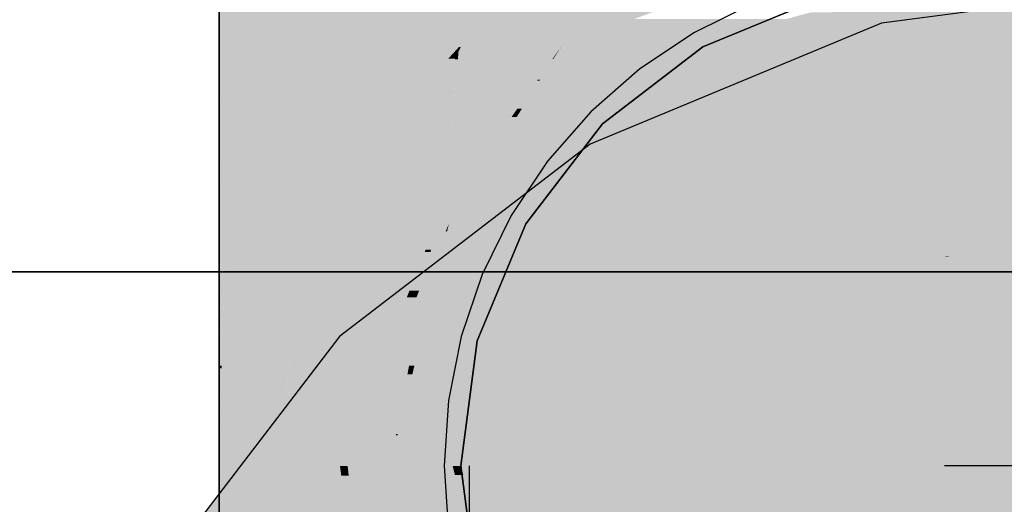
# Model space of a CAD drawing. Extents: x -297 to 573, y -46 to 548.
# Tile 21 of 256: x -28.644 to -27.463, y 232.648 to 233.229. Entities that reach past the tile are written whole.
import ezdxf

# ---------------------------------------------------------------- set-up
doc = ezdxf.new("R2010")
doc.units = 0
doc.layers.get('0').update_dxf_attribs({"lineweight": 35})
doc.layers.add('0-Shading', color=7, linetype='Continuous', lineweight=35)
doc.layers.add('A_Wandschlitz', color=1, linetype='Continuous', lineweight=35, true_color=0xff0000)
doc.layers.add('H_Ruecklauf_EG', color=5, linetype='Continuous', lineweight=25, true_color=0x0000ff)

# ---------------------------------------------------------------- blocks, each defined once
blk = doc.blocks.new('Shading-A07ALD3F1N', base_point=(92.9853, 118.4704))
at = {"layer": '0-Shading', "color": 174, "true_color": 0x0000a0}
for points in [[(-28.4051, 233.1965), (-28.1822, 233.2742), (-28.4051, 233.2742)], [(-28.4051, 233.1965), (-28.255, 233.1965), (-28.186, 233.2729)], [(-28.255, 233.1965), (-28.186, 233.2729), (-28.1813, 233.2729)], [(-27.2352, 233.2248), (-27.6105, 233.2248), (-27.2352, 233.2742)], [(-27.5904, 233.1498), (-27.7917, 233.1498), (-27.6105, 233.2248)], [(-27.6029, 233.1965), (-27.2352, 233.2248), (-27.6105, 233.2248)], [(-27.2352, 233.1965), (-27.6029, 233.1965), (-27.2352, 233.2248)], [(-27.5904, 233.1498), (-27.2352, 233.1965), (-27.6029, 233.1965)], [(-27.7589, 233.08), (-27.9602, 233.08), (-27.5904, 233.1498)], [(-27.9602, 233.08), (-27.5904, 233.1498), (-27.7917, 233.1498)], [(-27.9213, 233.0127), (-28.0479, 233.0127), (-27.9602, 233.08)], [(-27.9213, 233.0127), (-27.7589, 233.08), (-27.9602, 233.08)], [(-28.1339, 232.8495), (-28.2605, 232.8495), (-27.9213, 233.0127)], [(-28.2605, 232.8495), (-27.9213, 233.0127), (-28.0479, 233.0127)], [(-28.2056, 232.7946), (-28.3027, 232.7946), (-28.2605, 232.8495)], [(-28.2056, 232.7946), (-28.1339, 232.8495), (-28.2605, 232.8495)], [(-28.3938, 232.5492), (-28.4909, 232.5492), (-28.2056, 232.7946)], [(-28.4909, 232.5492), (-28.2056, 232.7946), (-28.3027, 232.7946)]]:
    blk.add_solid(points, dxfattribs=at)
at = {"layer": '0-Shading', "color": 174, "true_color": 0x00009e}
for points in [[(-28.255, 233.1965), (-28.1173, 233.1965), (-28.1813, 233.2729)], [(-28.1173, 233.1965), (-28.1789, 233.2729), (-28.1813, 233.2729)], [(-28.1173, 233.1965), (-28.1151, 233.1965), (-28.18, 233.2742)], [(-28.1151, 233.1965), (-28.18, 233.2742), (-27.9701, 233.2742)]]:
    blk.add_solid(points, dxfattribs=at)
at = {"layer": '0-Shading', "color": 174, "true_color": 0x000099}
for points in [[(-28.1151, 233.1965), (-27.8698, 233.2742), (-27.9701, 233.2742)], [(-27.4854, 233.1965), (-27.1405, 233.2742), (-27.2803, 233.2742)], [(-28.1151, 233.1965), (-27.995, 233.1965), (-27.9378, 233.2527)], [(-27.995, 233.1965), (-27.9378, 233.2527), (-27.8468, 233.2527)], [(-27.4854, 233.1965), (-27.2451, 233.1965), (-27.1952, 233.2619)]]:
    blk.add_solid(points, dxfattribs=at)
at = {"layer": '0-Shading', "color": 176, "true_color": 0x000083}
for points in [[(-27.8251, 233.1965), (-27.7856, 233.1965), (-27.5351, 233.2742)], [(-27.7856, 233.1965), (-27.5351, 233.2742), (-27.5055, 233.2742)], [(-27.7403, 233.2255), (-27.6713, 233.2377), (-27.6963, 233.2377)], [(-27.7403, 233.2255), (-27.7169, 233.2255), (-27.6713, 233.2377)], [(-27.8449, 233.1965), (-27.8251, 233.1965), (-27.7403, 233.2255)], [(-27.8251, 233.1965), (-27.7403, 233.2255), (-27.7169, 233.2255)]]:
    blk.add_solid(points, dxfattribs=at)
at = {"layer": '0-Shading', "color": 174, "true_color": 0x00008c}
for points in [[(-27.7856, 233.1965), (-27.6697, 233.1965), (-27.5055, 233.2742)], [(-27.6697, 233.1965), (-27.5055, 233.2742), (-27.4186, 233.2742)], [(-27.8091, 233.2255), (-27.7403, 233.2255), (-27.7953, 233.2298)], [(-27.7403, 233.2255), (-27.725, 233.2298), (-27.7953, 233.2298)], [(-27.9028, 233.1965), (-27.8449, 233.1965), (-27.8091, 233.2255)], [(-27.8449, 233.1965), (-27.8091, 233.2255), (-27.7403, 233.2255)]]:
    blk.add_solid(points, dxfattribs=at)
at = {"layer": '0-Shading', "color": 174, "true_color": 0x000093}
for points in [[(-27.6697, 233.1965), (-27.4854, 233.1965), (-27.4186, 233.2742)], [(-27.4854, 233.1965), (-27.4186, 233.2742), (-27.2803, 233.2742)], [(-27.995, 233.1965), (-27.9028, 233.1965), (-27.9072, 233.2298)], [(-27.9028, 233.1965), (-27.9072, 233.2298), (-27.7953, 233.2298)]]:
    blk.add_solid(points, dxfattribs=at)
at = {"layer": '0-Shading', "color": 172, "true_color": 0x0000d9}
for points in [[(-28.3976, 232.9842), (-28.31, 232.9842), (-28.4051, 233.1965)], [(-28.31, 232.9842), (-28.4051, 233.1965), (-28.255, 233.1965)], [(-28.3995, 233.0374), (-28.4051, 233.0374), (-28.4051, 233.1965)], [(-27.2352, 233.1498), (-27.5904, 233.1498), (-27.2352, 233.1965)], [(-27.5536, 233.0127), (-27.9213, 233.0127), (-27.5904, 233.1498)], [(-27.546, 232.9842), (-27.2352, 233.1498), (-27.5904, 233.1498)], [(-27.2352, 232.9842), (-27.546, 232.9842), (-27.2352, 233.1498)], [(-28.3976, 232.9842), (-28.3995, 233.0374), (-28.4051, 233.0374)], [(-28.4051, 232.9842), (-28.3976, 232.9842), (-28.4051, 233.0374)], [(-27.8152, 232.8288), (-28.1609, 232.8288), (-27.9213, 233.0127)], [(-27.8821, 232.9447), (-27.5536, 233.0127), (-27.9213, 233.0127)], [(-27.5354, 232.9447), (-27.8821, 232.9447), (-27.5536, 233.0127)], [(-27.5354, 232.9447), (-27.2352, 232.9842), (-27.546, 232.9842)], [(-27.8152, 232.8288), (-27.5354, 232.9447), (-27.8821, 232.9447)], [(-27.8598, 232.7946), (-28.2056, 232.7946), (-27.8152, 232.8288)], [(-28.2056, 232.7946), (-27.8152, 232.8288), (-28.1609, 232.8288)], [(-28.0554, 232.6445), (-28.3207, 232.6445), (-28.2056, 232.7946)], [(-28.0554, 232.6445), (-27.8598, 232.7946), (-28.2056, 232.7946)]]:
    blk.add_solid(points, dxfattribs=at)
at = {"layer": '0-Shading', "color": 172, "true_color": 0x0000d3}
for points in [[(-28.1295, 233.1832), (-28.2585, 233.1832), (-28.255, 233.1965)], [(-28.1295, 233.1832), (-28.1173, 233.1965), (-28.255, 233.1965)], [(-28.118, 233.1907), (-28.1226, 233.1907), (-28.1173, 233.1965)], [(-28.118, 233.1907), (-28.1151, 233.1965), (-28.1173, 233.1965)], [(-28.1847, 233.1223), (-28.2742, 233.1223), (-28.1295, 233.1832)], [(-28.2742, 233.1223), (-28.1295, 233.1832), (-28.2585, 233.1832)], [(-28.1798, 233.0671), (-28.2347, 233.0671), (-28.1222, 233.1824)], [(-28.2347, 233.0671), (-28.1222, 233.1824), (-28.1302, 233.1824)], [(-28.1222, 233.1824), (-28.1302, 233.1824), (-28.1295, 233.1832)], [(-28.1218, 233.1832), (-28.1295, 233.1832), (-28.118, 233.1907)], [(-28.1295, 233.1832), (-28.118, 233.1907), (-28.1226, 233.1907)], [(-28.1222, 233.1824), (-28.1218, 233.1832), (-28.1295, 233.1832)], [(-28.2347, 233.0671), (-28.2885, 233.0671), (-28.2742, 233.1223)], [(-28.2347, 233.0671), (-28.1847, 233.1223), (-28.2742, 233.1223)], [(-28.31, 232.9842), (-28.2347, 233.0671), (-28.2885, 233.0671)], [(-28.2757, 233.022), (-28.2024, 233.022), (-28.2347, 233.0671)], [(-28.2024, 233.022), (-28.1798, 233.0671), (-28.2347, 233.0671)], [(-28.31, 232.9842), (-28.2213, 232.9842), (-28.2757, 233.022)], [(-28.2213, 232.9842), (-28.2757, 233.022), (-28.2024, 233.022)]]:
    blk.add_solid(points, dxfattribs=at)
at = {"layer": '0-Shading', "color": 172, "true_color": 0x0000c7}
for points in [[(-28.0799, 233.1907), (-28.118, 233.1907), (-28.0827, 233.1924)], [(-28.118, 233.1907), (-28.0827, 233.1924), (-28.1172, 233.1924)], [(-28.0827, 233.1924), (-28.1172, 233.1924), (-28.1151, 233.1965)], [(-28.0827, 233.1924), (-27.995, 233.1965), (-28.1151, 233.1965)], [(-27.998, 233.1924), (-28.0827, 233.1924), (-27.995, 233.1965)], [(-28.005, 233.1824), (-28.0659, 233.1824), (-28.0827, 233.1924)], [(-28.005, 233.1824), (-27.998, 233.1924), (-28.0827, 233.1924)], [(-27.6355, 232.9842), (-27.3513, 232.9842), (-27.4854, 233.1965)], [(-27.3513, 232.9842), (-27.4854, 233.1965), (-27.2451, 233.1965)], [(-28.1303, 233.022), (-28.2024, 233.022), (-28.1222, 233.1824)], [(-28.1312, 233.0039), (-28.1187, 233.1815), (-28.1222, 233.1815)], [(-28.1186, 233.1824), (-28.1222, 233.1824), (-28.118, 233.1907)], [(-28.1187, 233.1815), (-28.1222, 233.1815), (-28.1222, 233.1824)], [(-28.1187, 233.1815), (-28.1186, 233.1824), (-28.1222, 233.1824)], [(-28.023, 233.157), (-28.1204, 233.157), (-28.1187, 233.1815)], [(-28.0644, 233.1815), (-28.1187, 233.1815), (-28.0799, 233.1907)], [(-28.1187, 233.1815), (-28.0799, 233.1907), (-28.118, 233.1907)], [(-28.023, 233.157), (-28.0644, 233.1815), (-28.1187, 233.1815)], [(-28.023, 233.157), (-28.005, 233.1824), (-28.0659, 233.1824)], [(-28.1312, 233.0039), (-28.023, 233.157), (-28.1204, 233.157)], [(-28.2213, 232.9842), (-28.1451, 232.9842), (-28.2024, 233.022)], [(-28.175, 233.0039), (-28.1303, 233.022), (-28.2024, 233.022)], [(-28.1312, 233.0039), (-28.175, 233.0039), (-28.1303, 233.022)], [(-28.1451, 232.9842), (-28.1312, 233.0039), (-28.175, 233.0039)]]:
    blk.add_solid(points, dxfattribs=at)
at = {"layer": '0-Shading', "color": 176, "true_color": 0x00008b}
for points in [[(-28.0374, 232.9842), (-27.9907, 232.9842), (-27.8251, 233.1965)], [(-27.9907, 232.9842), (-27.8251, 233.1965), (-27.7856, 233.1965)], [(-27.8392, 233.1824), (-27.8585, 233.1824), (-27.8449, 233.1965)], [(-27.8392, 233.1824), (-27.8251, 233.1965), (-27.8449, 233.1965)], [(-27.8647, 233.157), (-27.8831, 233.157), (-27.8585, 233.1824)], [(-27.8647, 233.157), (-27.8392, 233.1824), (-27.8585, 233.1824)], [(-27.8969, 233.1247), (-27.9142, 233.1247), (-27.8831, 233.157)], [(-27.8969, 233.1247), (-27.8647, 233.157), (-27.8831, 233.157)], [(-27.9316, 233.0901), (-27.9477, 233.0901), (-27.9142, 233.1247)], [(-27.9316, 233.0901), (-27.8969, 233.1247), (-27.9142, 233.1247)], [(-27.98, 233.0566), (-27.965, 233.0566), (-27.9477, 233.0901)], [(-27.965, 233.0566), (-27.9316, 233.0901), (-27.9477, 233.0901)], [(-28.05, 232.9842), (-28.0374, 232.9842), (-27.98, 233.0566)], [(-28.0374, 232.9842), (-27.98, 233.0566), (-27.965, 233.0566)]]:
    blk.add_solid(points, dxfattribs=at)
at = {"layer": '0-Shading', "color": 172, "true_color": 0x0000b6}
for points in [[(-28.004, 233.1824), (-28.005, 233.1824), (-27.995, 233.1965)], [(-27.9151, 233.1824), (-28.004, 233.1824), (-27.995, 233.1965)], [(-27.9151, 233.1824), (-27.9028, 233.1965), (-27.995, 233.1965)], [(-27.8536, 232.9842), (-27.6355, 232.9842), (-27.6697, 233.1965)], [(-27.6355, 232.9842), (-27.6697, 233.1965), (-27.4854, 233.1965)], [(-28.0201, 233.157), (-28.023, 233.157), (-28.0042, 233.1821)], [(-28.023, 233.157), (-28.0042, 233.1821), (-28.0052, 233.1821)], [(-27.9371, 233.157), (-28.0201, 233.157), (-28.0042, 233.1821)], [(-28.0042, 233.1821), (-28.0052, 233.1821), (-28.005, 233.1824)], [(-28.0042, 233.1821), (-28.004, 233.1824), (-28.005, 233.1824)], [(-27.9153, 233.1821), (-28.0042, 233.1821), (-27.9151, 233.1824)], [(-28.0042, 233.1821), (-27.9151, 233.1824), (-28.004, 233.1824)], [(-27.9371, 233.157), (-27.9153, 233.1821), (-28.0042, 233.1821)], [(-28.0208, 233.1558), (-28.0238, 233.1558), (-28.023, 233.157)], [(-28.0208, 233.1558), (-28.0201, 233.157), (-28.023, 233.157)], [(-27.9381, 233.1558), (-28.0208, 233.1558), (-27.9371, 233.157)], [(-28.0208, 233.1558), (-27.9371, 233.157), (-28.0201, 233.157)], [(-28.042, 233.1223), (-28.0475, 233.1223), (-28.0208, 233.1558)], [(-28.0475, 233.1223), (-28.0208, 233.1558), (-28.0238, 233.1558)], [(-27.965, 233.1247), (-28.0405, 233.1247), (-28.0208, 233.1558)], [(-27.965, 233.1247), (-27.9381, 233.1558), (-28.0208, 233.1558)], [(-28.0481, 233.1126), (-28.0543, 233.1126), (-28.0475, 233.1223)], [(-27.9755, 233.1126), (-28.0481, 233.1126), (-27.965, 233.1247)], [(-28.0481, 233.1126), (-27.965, 233.1247), (-28.0405, 233.1247)], [(-28.0481, 233.1126), (-28.042, 233.1223), (-28.0475, 233.1223)], [(-28.117, 233.0039), (-28.1312, 233.0039), (-28.0481, 233.1126)], [(-28.1312, 233.0039), (-28.0481, 233.1126), (-28.0543, 233.1126)], [(-28.1056, 233.022), (-28.054, 233.022), (-28.0481, 233.1126)], [(-28.054, 233.022), (-27.9755, 233.1126), (-28.0481, 233.1126)], [(-28.1295, 232.9842), (-28.0867, 232.9842), (-28.1056, 233.022)], [(-28.0867, 232.9842), (-28.1056, 233.022), (-28.054, 233.022)], [(-28.1451, 232.9842), (-28.1295, 232.9842), (-28.1312, 233.0039)], [(-28.1295, 232.9842), (-28.117, 233.0039), (-28.1312, 233.0039)]]:
    blk.add_solid(points, dxfattribs=at)
at = {"layer": '0-Shading', "color": 174, "true_color": 0x0000a2}
for points in [[(-27.9907, 232.9842), (-27.8536, 232.9842), (-27.7856, 233.1965)], [(-27.8585, 233.1824), (-27.9151, 233.1824), (-27.9028, 233.1965)], [(-27.8585, 233.1824), (-27.8449, 233.1965), (-27.9028, 233.1965)], [(-27.8536, 232.9842), (-27.7856, 233.1965), (-27.6697, 233.1965)], [(-27.8831, 233.157), (-27.9371, 233.157), (-27.9151, 233.1824)], [(-27.8831, 233.157), (-27.8585, 233.1824), (-27.9151, 233.1824)], [(-27.9142, 233.1247), (-27.965, 233.1247), (-27.9371, 233.157)], [(-27.9142, 233.1247), (-27.8831, 233.157), (-27.9371, 233.157)], [(-27.9477, 233.0901), (-27.995, 233.0901), (-27.965, 233.1247)], [(-27.9477, 233.0901), (-27.9142, 233.1247), (-27.965, 233.1247)], [(-28.0135, 233.022), (-28.054, 233.022), (-27.9477, 233.0901)], [(-28.054, 233.022), (-27.9477, 233.0901), (-27.995, 233.0901)], [(-28.0867, 232.9842), (-28.05, 232.9842), (-28.054, 233.022)], [(-28.05, 232.9842), (-28.0135, 233.022), (-28.054, 233.022)]]:
    blk.add_solid(points, dxfattribs=at)
at = {"layer": '0-Shading', "color": 5, "true_color": 0x0000f9}
for points in [[(-28.4008, 232.8632), (-28.4051, 232.8632), (-28.3976, 232.9842)], [(-28.4051, 232.8632), (-28.3976, 232.9842), (-28.4051, 232.9842)], [(-28.322, 232.8112), (-28.4021, 232.8112), (-28.31, 232.9842)], [(-28.4021, 232.8112), (-28.31, 232.9842), (-28.3976, 232.9842)], [(-28.402, 232.8143), (-28.4051, 232.8143), (-28.4008, 232.8632)], [(-28.4051, 232.8143), (-28.4008, 232.8632), (-28.4051, 232.8632)], [(-28.4021, 232.8112), (-28.402, 232.8143), (-28.4051, 232.8143)], [(-28.4021, 232.8112), (-28.4051, 232.8112), (-28.4051, 232.8143)], [(-28.4051, 232.6942), (-28.4021, 232.8112), (-28.4051, 232.8112)], [(-28.4041, 232.7324), (-28.3274, 232.7324), (-28.4021, 232.8112)], [(-28.3274, 232.7324), (-28.322, 232.8112), (-28.4021, 232.8112)], [(-28.4051, 232.6942), (-28.3301, 232.6942), (-28.4041, 232.7324)], [(-28.3301, 232.6942), (-28.4041, 232.7324), (-28.3274, 232.7324)], [(-28.3215, 232.5709), (-28.4051, 232.5709), (-28.3301, 232.6942)], [(-28.4051, 232.5709), (-28.3301, 232.6942), (-28.4051, 232.6942)]]:
    blk.add_solid(points, dxfattribs=at)
at = {"layer": '0-Shading', "color": 5, "true_color": 0x0000f1}
for points in [[(-28.2258, 232.9508), (-28.3123, 232.9508), (-28.31, 232.9842)], [(-28.2258, 232.9508), (-28.2213, 232.9842), (-28.31, 232.9842)], [(-28.255, 232.7324), (-28.3274, 232.7324), (-28.2258, 232.9508)], [(-28.3274, 232.7324), (-28.2258, 232.9508), (-28.3123, 232.9508)], [(-28.3301, 232.6942), (-28.2601, 232.6942), (-28.3274, 232.7324)], [(-28.2601, 232.6942), (-28.255, 232.7324), (-28.3274, 232.7324)], [(-28.2694, 232.6633), (-28.3279, 232.6633), (-28.3301, 232.6942)], [(-28.307, 232.6825), (-28.2601, 232.6942), (-28.3301, 232.6942)], [(-28.2586, 232.6825), (-28.307, 232.6825), (-28.2601, 232.6942)], [(-28.2694, 232.6633), (-28.2586, 232.6825), (-28.307, 232.6825)], [(-28.2481, 232.6047), (-28.3025, 232.6047), (-28.2586, 232.6825)], [(-28.3215, 232.5709), (-28.2694, 232.6633), (-28.3279, 232.6633)]]:
    blk.add_solid(points, dxfattribs=at)
at = {"layer": '0-Shading', "color": 172, "true_color": 0x0000e1}
for points in [[(-28.1573, 232.9536), (-28.2254, 232.9536), (-28.2213, 232.9842)], [(-28.1573, 232.9536), (-28.1451, 232.9842), (-28.2213, 232.9842)], [(-28.1509, 232.9536), (-28.1573, 232.9536), (-28.1451, 232.9842)], [(-27.6904, 232.6942), (-27.3901, 232.6942), (-27.6355, 232.9842)], [(-27.3901, 232.6942), (-27.6355, 232.9842), (-27.3513, 232.9842)], [(-28.1769, 232.9041), (-28.232, 232.9041), (-28.2258, 232.9508)], [(-28.1584, 232.9508), (-28.2258, 232.9508), (-28.1573, 232.9536)], [(-28.2258, 232.9508), (-28.1573, 232.9536), (-28.2254, 232.9536)], [(-28.1769, 232.9041), (-28.1584, 232.9508), (-28.2258, 232.9508)], [(-28.156, 232.9268), (-28.1679, 232.9268), (-28.1515, 232.9508)], [(-28.1679, 232.9268), (-28.1515, 232.9508), (-28.1584, 232.9508)], [(-28.1515, 232.9508), (-28.1584, 232.9508), (-28.1573, 232.9536)], [(-28.1515, 232.9508), (-28.1509, 232.9536), (-28.1573, 232.9536)], [(-28.1711, 232.8469), (-28.1886, 232.8469), (-28.156, 232.9268)], [(-28.1653, 232.9041), (-28.1769, 232.9041), (-28.156, 232.9268)], [(-28.1769, 232.9041), (-28.156, 232.9268), (-28.1679, 232.9268)], [(-28.2601, 232.6942), (-28.1769, 232.9041), (-28.232, 232.9041)], [(-28.1801, 232.8961), (-28.1685, 232.8961), (-28.1769, 232.9041)], [(-28.1685, 232.8961), (-28.1653, 232.9041), (-28.1769, 232.9041)], [(-28.2601, 232.6942), (-28.2509, 232.6942), (-28.1801, 232.8961)], [(-28.2509, 232.6942), (-28.1801, 232.8961), (-28.1685, 232.8961)], [(-28.2019, 232.8143), (-28.1773, 232.8143), (-28.1886, 232.8469)], [(-28.1773, 232.8143), (-28.1711, 232.8469), (-28.1886, 232.8469)], [(-28.2509, 232.6942), (-28.2001, 232.6942), (-28.2019, 232.8143)], [(-28.2001, 232.6942), (-28.2019, 232.8143), (-28.1773, 232.8143)], [(-28.2586, 232.6825), (-28.2509, 232.6942), (-28.2601, 232.6942)], [(-28.2497, 232.6825), (-28.2586, 232.6825), (-28.2509, 232.6942)], [(-28.2466, 232.652), (-28.2001, 232.6942), (-28.2509, 232.6942)], [(-28.1921, 232.652), (-28.2466, 232.652), (-28.2001, 232.6942)], [(-27.6355, 232.4042), (-27.3513, 232.4042), (-27.6904, 232.6942)], [(-27.3513, 232.4042), (-27.6904, 232.6942), (-27.3901, 232.6942)], [(-28.2488, 232.6096), (-28.2497, 232.6825), (-28.2586, 232.6825)], [(-28.2422, 232.6096), (-28.2488, 232.6096), (-28.2497, 232.6825)], [(-28.2422, 232.6096), (-28.1921, 232.652), (-28.2466, 232.652)], [(-28.184, 232.6096), (-28.2422, 232.6096), (-28.1921, 232.652)]]:
    blk.add_solid(points, dxfattribs=at)
at = {"layer": '0-Shading', "color": 172, "true_color": 0x0000ca}
for points in [[(-28.156, 232.9268), (-28.1295, 232.9842), (-28.1451, 232.9842)], [(-28.1314, 232.9763), (-28.1331, 232.9763), (-28.1295, 232.9842)], [(-28.0888, 232.9754), (-28.1316, 232.9754), (-28.0867, 232.9842)], [(-28.1316, 232.9754), (-28.0867, 232.9842), (-28.1295, 232.9842)], [(-27.9209, 232.6942), (-27.6904, 232.6942), (-27.8536, 232.9842)], [(-27.6904, 232.6942), (-27.8536, 232.9842), (-27.6355, 232.9842)], [(-28.1733, 232.8042), (-28.1316, 232.9754), (-28.1334, 232.9754)], [(-28.1447, 232.9268), (-28.156, 232.9268), (-28.1331, 232.9763)], [(-28.0944, 232.9508), (-28.1376, 232.9508), (-28.1316, 232.9754)], [(-28.1316, 232.9754), (-28.1334, 232.9754), (-28.1331, 232.9763)], [(-28.1316, 232.9754), (-28.1314, 232.9763), (-28.1331, 232.9763)], [(-28.0944, 232.9508), (-28.0888, 232.9754), (-28.1316, 232.9754)], [(-28.1285, 232.8042), (-28.1733, 232.8042), (-28.0944, 232.9508)], [(-28.1733, 232.8042), (-28.0944, 232.9508), (-28.1376, 232.9508)], [(-28.1709, 232.8143), (-28.1773, 232.8143), (-28.1447, 232.9268)], [(-28.1773, 232.8143), (-28.1447, 232.9268), (-28.156, 232.9268)], [(-28.1733, 232.8042), (-28.1792, 232.8042), (-28.1773, 232.8143)], [(-28.1733, 232.8042), (-28.1709, 232.8143), (-28.1773, 232.8143)], [(-28.1908, 232.7324), (-28.1928, 232.7324), (-28.1733, 232.8042)], [(-28.1928, 232.7324), (-28.1733, 232.8042), (-28.1792, 232.8042)], [(-28.1451, 232.7324), (-28.1908, 232.7324), (-28.1733, 232.8042)], [(-28.1451, 232.7324), (-28.1285, 232.8042), (-28.1733, 232.8042)], [(-28.1912, 232.7308), (-28.1931, 232.7308), (-28.1928, 232.7324)], [(-28.1912, 232.7308), (-28.1908, 232.7324), (-28.1928, 232.7324)], [(-28.1455, 232.7308), (-28.1912, 232.7308), (-28.1451, 232.7324)], [(-28.1912, 232.7308), (-28.1451, 232.7324), (-28.1908, 232.7324)], [(-28.2001, 232.6942), (-28.154, 232.6942), (-28.1912, 232.7308)], [(-28.2001, 232.6942), (-28.1912, 232.7308), (-28.1931, 232.7308)], [(-28.154, 232.6942), (-28.1455, 232.7308), (-28.1912, 232.7308)], [(-28.1641, 232.6693), (-28.1953, 232.6693), (-28.2001, 232.6942)], [(-28.1765, 232.6779), (-28.154, 232.6942), (-28.2001, 232.6942)], [(-28.1502, 232.6779), (-28.1765, 232.6779), (-28.154, 232.6942)], [(-27.8536, 232.4042), (-27.6355, 232.4042), (-27.9209, 232.6942)], [(-27.6355, 232.4042), (-27.9209, 232.6942), (-27.6904, 232.6942)], [(-28.1442, 232.652), (-28.1921, 232.652), (-28.1502, 232.6779)], [(-28.1641, 232.6693), (-28.1502, 232.6779), (-28.1765, 232.6779)], [(-28.1921, 232.652), (-28.1641, 232.6693), (-28.1953, 232.6693)], [(-28.1696, 232.5335), (-28.1442, 232.652), (-28.1921, 232.652)], [(-28.1167, 232.5335), (-28.1696, 232.5335), (-28.1442, 232.652)]]:
    blk.add_solid(points, dxfattribs=at)
at = {"layer": '0-Shading', "color": 174, "true_color": 0x00008f}
for points in [[(-28.1151, 232.6942), (-28.0657, 232.6942), (-28.0374, 232.9842)], [(-28.0625, 232.8907), (-28.0742, 232.8907), (-28.0374, 232.9842)], [(-28.0742, 232.8907), (-28.0374, 232.9842), (-28.05, 232.9842)], [(-28.0657, 232.6942), (-28.0374, 232.9842), (-27.9907, 232.9842)], [(-28.0939, 232.8143), (-28.0829, 232.8143), (-28.0742, 232.8907)], [(-28.0829, 232.8143), (-28.0625, 232.8907), (-28.0742, 232.8907)], [(-28.125, 232.6942), (-28.1151, 232.6942), (-28.0939, 232.8143)], [(-28.1151, 232.6942), (-28.0939, 232.8143), (-28.0829, 232.8143)], [(-28.1222, 232.6832), (-28.1151, 232.6942), (-28.125, 232.6942)], [(-28.1122, 232.6832), (-28.1222, 232.6832), (-28.1151, 232.6942)], [(-28.0374, 232.4042), (-27.9907, 232.4042), (-28.1151, 232.6942)], [(-27.9907, 232.4042), (-28.1151, 232.6942), (-28.0657, 232.6942)], [(-28.1183, 232.6684), (-28.1082, 232.6684), (-28.1222, 232.6832)], [(-28.1082, 232.6684), (-28.1122, 232.6832), (-28.1222, 232.6832)], [(-28.05, 232.4042), (-28.0374, 232.4042), (-28.1183, 232.6684)], [(-28.0374, 232.4042), (-28.1183, 232.6684), (-28.1082, 232.6684)]]:
    blk.add_solid(points, dxfattribs=at)
at = {"layer": '0-Shading', "color": 174, "true_color": 0x0000ae}
for points in [[(-28.0586, 232.9508), (-28.0944, 232.9508), (-28.0867, 232.9842)], [(-28.0586, 232.9508), (-28.05, 232.9842), (-28.0867, 232.9842)], [(-28.0657, 232.6942), (-27.9209, 232.6942), (-27.9907, 232.9842)], [(-27.9209, 232.6942), (-27.9907, 232.9842), (-27.8536, 232.9842)], [(-28.0742, 232.8907), (-28.1084, 232.8907), (-28.0944, 232.9508)], [(-28.0742, 232.8907), (-28.0586, 232.9508), (-28.0944, 232.9508)], [(-28.1151, 232.7324), (-28.1451, 232.7324), (-28.0742, 232.8907)], [(-28.1451, 232.7324), (-28.0742, 232.8907), (-28.1084, 232.8907)], [(-28.154, 232.6942), (-28.125, 232.6942), (-28.1451, 232.7324)], [(-28.125, 232.6942), (-28.1151, 232.7324), (-28.1451, 232.7324)], [(-28.1514, 232.6832), (-28.125, 232.6942), (-28.154, 232.6942)], [(-28.1222, 232.6832), (-28.1514, 232.6832), (-28.125, 232.6942)], [(-27.9907, 232.4042), (-27.8536, 232.4042), (-28.0657, 232.6942)], [(-27.8536, 232.4042), (-28.0657, 232.6942), (-27.9209, 232.6942)], [(-28.1502, 232.6779), (-28.1222, 232.6832), (-28.1514, 232.6832)], [(-28.1208, 232.6779), (-28.1502, 232.6779), (-28.1222, 232.6832)], [(-28.05, 232.4042), (-28.1208, 232.6779), (-28.1502, 232.6779)], [(-28.0855, 232.5013), (-28.1092, 232.5013), (-28.1502, 232.6779)]]:
    blk.add_solid(points, dxfattribs=at)
at = {"layer": '0-Shading', "color": 5, "true_color": 0x0000fa}
for points in [[(-27.3201, 232.9453), (-27.5309, 232.9453), (-27.3052, 232.975)], [(-27.5044, 232.8288), (-27.8152, 232.8288), (-27.5354, 232.9447)], [(-27.5296, 232.9447), (-27.5354, 232.9447), (-27.5309, 232.9453)], [(-27.5136, 232.8634), (-27.5296, 232.9447), (-27.5354, 232.9447)], [(-27.361, 232.8634), (-27.3201, 232.9453), (-27.5309, 232.9453)], [(-27.361, 232.8634), (-27.5136, 232.8634), (-27.5296, 232.9447)], [(-27.4604, 232.6646), (-27.361, 232.8634), (-27.5136, 232.8634)], [(-27.7088, 232.6445), (-28.0554, 232.6445), (-27.8152, 232.8288)], [(-27.7204, 232.6646), (-27.5044, 232.8288), (-27.8152, 232.8288)], [(-27.4604, 232.6646), (-27.7204, 232.6646), (-27.5044, 232.8288)], [(-27.6702, 232.5777), (-27.4604, 232.6646), (-27.7204, 232.6646)], [(-27.4417, 232.595), (-27.6283, 232.595), (-27.4604, 232.6646)]]:
    blk.add_solid(points, dxfattribs=at)
blk = doc.blocks.new('Rohr - 1703-A07ALDCE1N', base_point=(-28.1351, 146.9559))
at = {"color": 0, "lineweight": -2}
for p, q in [((-27.7647, 233.2486), (-27.8351, 233.2138)), ((-27.8351, 233.2138), (-27.9004, 233.1702)), ((-27.9004, 233.1702), (-27.9594, 233.1185)), ((-27.9594, 233.1185), (-28.0111, 233.0595)), ((-28.0111, 233.0595), (-28.0547, 232.9942)), ((-28.0547, 232.9942), (-28.0895, 232.9238)), ((-28.0895, 232.9238), (-28.1147, 232.8495)), ((-28.1147, 232.8495), (-28.13, 232.7725)), ((-28.13, 232.7725), (-28.1351, 232.6942)), ((-28.1351, 232.6942), (-28.13, 232.6159))]:
    blk.add_line(p, q, dxfattribs=at)
at = {"color": 0, "linetype": 'ByBlock', "lineweight": -2, "ltscale": 0.25}
for p, q in [((-28.1052, 232.6942), (-28.1052, 206.1659)), ((-22.6481, 232.6942), (-27.5351, 232.6942))]:
    blk.add_line(p, q, dxfattribs=at)
blk = doc.blocks.new('Wandschlitz-A07ALDCI1N', base_point=(-38.5193, 232.927))
at = {"color": 0, "linetype": 'ByBlock', "lineweight": -2, "ltscale": 0.35}
blk.add_line((-38.5193, 232.927), (-13.2793, 232.927), dxfattribs=at)
blk = doc.blocks.new('Geometrie-A07ALDCM1N', base_point=(-28.6852, 111.1621))
at = {"layer": 'H_Ruecklauf_EG'}
for p, q in [((-27.2352, 233.2742), (-27.6105, 233.2248)), ((-28.4051, 233.1965), (-28.4051, 233.2545)), ((-28.4051, 233.2545), (-28.4051, 233.1965)), ((-27.8251, 233.1965), (-27.6852, 233.2545)), ((-27.6852, 233.2545), (-27.8251, 233.1965)), ((-27.6852, 233.2545), (-27.8251, 233.1965)), ((-27.6105, 233.2248), (-27.9602, 233.08)), ((-28.4051, 233.1044), (-28.4051, 233.1965)), ((-28.4051, 233.1965), (-28.4051, 233.1044)), ((-27.9453, 233.1044), (-27.8251, 233.1965)), ((-27.8251, 233.1965), (-27.9453, 233.1044)), ((-27.8251, 233.1965), (-27.9453, 233.1044)), ((-28.4051, 232.9842), (-28.4051, 233.1044)), ((-28.4051, 233.1044), (-28.4051, 232.9842)), ((-28.0374, 232.9842), (-27.9453, 233.1044)), ((-27.9453, 233.1044), (-28.0374, 232.9842)), ((-27.9453, 233.1044), (-28.0374, 232.9842)), ((-27.9602, 233.08), (-28.2605, 232.8495)), ((-28.4051, 232.8443), (-28.4051, 232.9842)), ((-28.4051, 232.9842), (-28.4051, 232.8443)), ((-28.0954, 232.8443), (-28.0374, 232.9842)), ((-28.0374, 232.9842), (-28.0954, 232.8443)), ((-28.0374, 232.9842), (-28.0954, 232.8443)), ((-28.2605, 232.8495), (-28.4909, 232.5492)), ((-28.4051, 232.6942), (-28.4051, 232.8443)), ((-28.4051, 232.8443), (-28.4051, 232.6942)), ((-28.1151, 232.6942), (-28.0954, 232.8443)), ((-28.0954, 232.8443), (-28.1151, 232.6942)), ((-28.0954, 232.8443), (-28.1151, 232.6942)), ((-28.4051, 232.6942), (-28.4051, 232.5441)), ((-28.4051, 232.5441), (-28.4051, 232.6942)), ((-28.0954, 232.5441), (-28.1151, 232.6942)), ((-28.1151, 232.6942), (-28.0954, 232.5441)), ((-28.1151, 232.6942), (-28.0954, 232.5441))]:
    blk.add_line(p, q, dxfattribs=at)

msp = doc.modelspace()

# ---------------------------------------------------------------- block references
msp.add_blockref('Shading-A07ALD3F1N', (92.9853, 118.4704))
at = {"linetype": 'Continuous', "ltscale": 0.35}
msp.add_blockref('Geometrie-A07ALDCM1N', (-28.6852, 111.1621), dxfattribs=at)
at = {"layer": 'A_Wandschlitz', "ltscale": 0.35}
msp.add_blockref('Wandschlitz-A07ALDCI1N', (-38.5193, 232.927), dxfattribs=at)
at = {"layer": 'H_Ruecklauf_EG', "ltscale": 0.25}
msp.add_blockref('Rohr - 1703-A07ALDCE1N', (-28.1351, 146.9559), dxfattribs=at)

doc.saveas('drawing.dxf')
